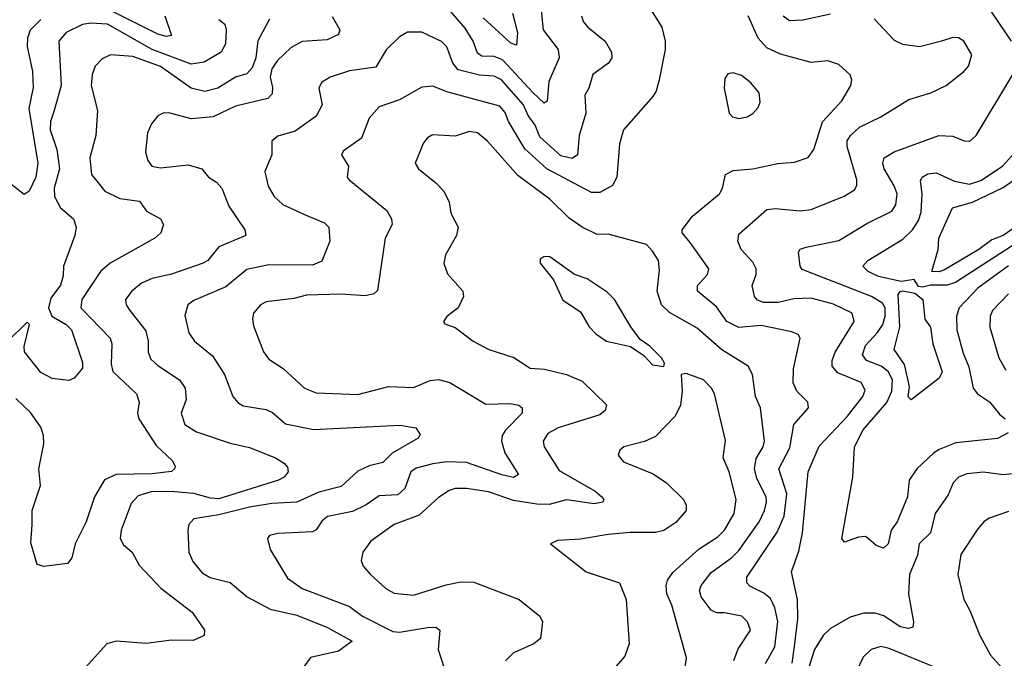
# Model space of a CAD drawing. Extents: x 1308313 to 1441400, y 959662 to 1036319.
# Tile 238 of 256: x 1332289 to 1335830, y 1019263 to 1021562. Entities that reach past the tile are written whole.
import ezdxf

# ---------------------------------------------------------------- set-up
doc = ezdxf.new("R2010")
doc.units = 0

msp = doc.modelspace()

# ---------------------------------------------------------------- linework, layer by layer
at = {"layer": '0CON10XD'}
for points in [[(1334163.6, 1021596.4), (1334171.8, 1021525), (1334224.6, 1021455), (1334228.2, 1021425), (1334191.2, 1021338.8), (1334185, 1021268), (1334175, 1021261.5), (1334135, 1021298), (1334025, 1021417), (1333995, 1021429.5), (1333950.5, 1021430.5), (1333935, 1021440.8), (1333919, 1021485), (1333890.6, 1021530.6), (1333785.3, 1021655)], [(1335855.9, 1021485), (1335766.7, 1021615)], [(1332810.4, 1021575), (1332834, 1021505), (1332815, 1021501.2), (1332785, 1021509.6), (1332625, 1021590.1)], [(1334554.2, 1021605), (1334598.1, 1021535), (1334610.5, 1021485), (1334610, 1021455), (1334587.9, 1021345), (1334577.5, 1021305), (1334565.6, 1021285), (1334460.6, 1021165), (1334445.5, 1021115), (1334436.7, 1020995), (1334420, 1020965), (1334375, 1020940), (1334345, 1020939.4), (1334184.6, 1021024.6), (1334105, 1021097.1), (1334046, 1021195), (1334035, 1021227.3), (1334015, 1021250), (1333825, 1021302.6), (1333775, 1021322.3), (1333735, 1021319.1), (1333655, 1021273.2), (1333581.8, 1021248.2), (1333545, 1021207.5), (1333517.5, 1021135), (1333451.9, 1021088.1), (1333445.6, 1021075), (1333471.4, 1021035), (1333466.2, 1020995), (1333473.8, 1020985), (1333608.6, 1020875), (1333625.7, 1020845), (1333628, 1020825), (1333603.3, 1020775), (1333575, 1020586.7), (1333562, 1020575), (1333532.7, 1020567.3), (1333445, 1020573.3), (1333320.4, 1020570.4), (1333275, 1020558.5), (1333175, 1020546.5), (1333154.2, 1020535), (1333130, 1020505), (1333125.6, 1020485), (1333129.6, 1020459.6), (1333165, 1020366.2), (1333185, 1020340), (1333236, 1020306), (1333312.9, 1020235), (1333355, 1020218.8), (1333505, 1020212.2), (1333615, 1020241.3), (1333705, 1020238.5), (1333765, 1020263.1), (1333795, 1020267.1), (1333835, 1020255.4), (1333965, 1020177.5), (1334050.9, 1020180.9), (1334083.8, 1020173.8), (1334095.7, 1020165), (1334095.6, 1020145), (1334036, 1020084), (1334024.1, 1020065), (1334021.2, 1020045), (1334033.2, 1020003.2), (1334082.9, 1019925), (1334065, 1019913.8), (1334023.1, 1019923.1), (1333895, 1019967.5), (1333825, 1019971), (1333775, 1019963.8), (1333715, 1019947.4), (1333695.4, 1019935), (1333673.3, 1019875), (1333648.3, 1019851.7), (1333581.6, 1019848.4), (1333534.8, 1019815.2), (1333485, 1019791.8), (1333396.1, 1019773.9), (1333375, 1019757.1), (1333354.3, 1019725.7), (1333341.4, 1019718.6), (1333217.4, 1019712.6), (1333186.7, 1019705), (1333180, 1019695), (1333190, 1019655), (1333252.3, 1019552.3), (1333304.2, 1019515), (1333475, 1019449.3), (1333521.2, 1019415), (1333630.1, 1019360.1), (1333655, 1019357.2), (1333755.5, 1019374.5), (1333785, 1019375.7), (1333800, 1019365), (1333793.1, 1019295), (1333825.5, 1019194.5)], [(1334060.7, 1021585), (1334078.9, 1021515), (1334075, 1021470), (1334055, 1021477.8), (1333955, 1021568.8)], [(1335205, 1021581.5), (1335105, 1021559.5), (1335057.5, 1021557.5), (1335034, 1021574)], [(1333005, 1021562.7), (1333025.8, 1021545.8), (1333031.1, 1021525), (1333028.2, 1021475), (1333013.5, 1021445), (1332951.5, 1021408.5), (1332905, 1021401.1), (1332765, 1021454), (1332605, 1021545.2), (1332545, 1021549.6), (1332515, 1021543.8), (1332455.6, 1021515), (1332429.1, 1021485), (1332437.5, 1021325), (1332412.5, 1021235), (1332400, 1021195), (1332398, 1021165), (1332422.4, 1021095), (1332431.3, 1021025), (1332413, 1020955), (1332414.2, 1020925), (1332435.6, 1020885), (1332482.2, 1020845), (1332492.2, 1020815), (1332486.9, 1020785), (1332446.2, 1020675), (1332445, 1020640), (1332435, 1020606.7), (1332400.7, 1020559.3), (1332392.7, 1020525), (1332404.6, 1020495), (1332455.4, 1020465), (1332474.6, 1020445), (1332515, 1020327.5), (1332515, 1020307.5), (1332485, 1020271.2), (1332465, 1020263.3), (1332405, 1020270.8), (1332365, 1020292.2), (1332306.2, 1020366.2), (1332304.7, 1020385), (1332324, 1020465), (1332315, 1020472.5), (1332245, 1020403.2)], [(1332365, 1021561.9), (1332325.9, 1021524.1), (1332316.2, 1021495), (1332315.7, 1021465), (1332334.8, 1021375), (1332337.6, 1021317.6), (1332322, 1021242), (1332354.4, 1021045.6), (1332346.1, 1020995), (1332322.2, 1020945), (1332305, 1020932.5), (1332245, 1020979.6)], [(1333186.6, 1021563.4), (1333144.8, 1021485.3), (1333138, 1021425), (1333125, 1021388.8), (1333105, 1021366.7), (1333065, 1021355.3), (1333001.1, 1021315), (1332955, 1021303.2), (1332905, 1021315.3), (1332795, 1021393.5), (1332695, 1021429.8), (1332615, 1021434.7), (1332585, 1021421.1), (1332560.4, 1021395), (1332548.8, 1021365), (1332545.9, 1021325), (1332567.9, 1021235), (1332562.5, 1021145), (1332541.3, 1021065), (1332547.3, 1021005), (1332595, 1020944.6), (1332648.6, 1020918.6), (1332719.1, 1020909.1), (1332745, 1020872.5), (1332795.5, 1020845.5), (1332805.8, 1020825), (1332795.8, 1020795), (1332774.5, 1020775.5), (1332614.5, 1020685), (1332578.8, 1020655), (1332512.4, 1020555), (1332509.1, 1020525), (1332614.1, 1020415), (1332620, 1020395), (1332617.6, 1020322.4), (1332623.2, 1020295), (1332708.9, 1020215), (1332718.5, 1020185), (1332712.8, 1020145), (1332717.2, 1020125), (1332779.5, 1020029.5), (1332837.5, 1019975), (1332847.5, 1019955), (1332845.8, 1019945), (1332834.4, 1019935.6), (1332765, 1019926.8), (1332635, 1019925.4), (1332594.2, 1019905.8), (1332558.2, 1019845), (1332527.1, 1019755), (1332488, 1019675), (1332476.7, 1019625), (1332460, 1019605), (1332375, 1019593.8), (1332351.2, 1019601.2), (1332328.3, 1019678.3), (1332333.1, 1019743.1), (1332333, 1019795), (1332362.9, 1019885), (1332357.6, 1019945), (1332375.2, 1020035), (1332374.8, 1020065), (1332364.7, 1020095), (1332327.5, 1020147.5), (1332275, 1020197.9)], [(1333412.6, 1021572.6), (1333440, 1021525), (1333435, 1021508.8), (1333395, 1021488.8), (1333305, 1021482.8), (1333265, 1021461.6), (1333215, 1021414.1), (1333195.7, 1021385), (1333189, 1021355), (1333197.3, 1021317.3), (1333197.1, 1021295), (1333181.6, 1021278.4), (1333065, 1021250.4), (1332985, 1021212.5), (1332905, 1021205.3), (1332825, 1021226.5), (1332805, 1021225.6), (1332785, 1021216), (1332763, 1021187), (1332747.8, 1021155), (1332741.1, 1021085), (1332749.4, 1021055), (1332764.2, 1021035), (1332795, 1021028.1), (1332895, 1021039.3), (1332944.2, 1021025), (1332967.1, 1020995), (1332996.8, 1020976.8), (1333015, 1020955.7), (1333041.1, 1020891.1), (1333098.1, 1020805), (1333101.4, 1020785), (1333005.2, 1020744.8), (1332965, 1020695.5), (1332948.6, 1020685), (1332835, 1020645.8), (1332765, 1020630.3), (1332726.4, 1020613.6), (1332692.2, 1020585), (1332668.9, 1020555), (1332671.1, 1020535), (1332684.5, 1020515)], [(1334309.6, 1021575), (1334315.5, 1021555), (1334331.9, 1021535), (1334394.7, 1021484.7), (1334416.7, 1021445), (1334418.5, 1021425), (1334405.6, 1021405), (1334350, 1021365), (1334335.6, 1021315), (1334320.5, 1021289.5), (1334325.2, 1021225), (1334300.3, 1021145), (1334294.6, 1021075), (1334275, 1021061.8), (1334235, 1021071.3), (1334159.5, 1021139.5)], [(1334971.1, 1019245), (1335004.8, 1019305), (1335015.5, 1019395.5), (1335004.8, 1019444.8), (1334988.3, 1019478.3), (1334965, 1019498.2), (1334915, 1019522.7), (1334903.1, 1019535), (1334903.3, 1019555), (1335012.6, 1019717.4), (1335037.7, 1019775), (1335047.2, 1019855), (1335018.6, 1019945), (1335058.8, 1020021.2), (1335072.7, 1020105), (1335125.8, 1020165), (1335123.1, 1020185), (1335083.8, 1020225), (1335070, 1020255), (1335071.8, 1020305), (1335095.7, 1020415), (1335088.2, 1020428.2), (1335065, 1020438.8), (1334955, 1020460.5), (1334875, 1020453.4), (1334831.5, 1020475), (1334795, 1020528.8), (1334726.7, 1020585), (1334726.5, 1020605), (1334762.2, 1020645), (1334766.7, 1020665), (1334699.5, 1020759.5), (1334671.4, 1020795), (1334671.4, 1020805), (1334708.1, 1020855), (1334805.5, 1020935), (1334816.2, 1020955), (1334826.7, 1021005), (1334855, 1021019.2), (1334925.3, 1021024.7), (1335015, 1021044.5), (1335075, 1021049.4), (1335124.5, 1021065.5), (1335144.4, 1021095), (1335176.1, 1021193.9), (1335245, 1021269.4), (1335278.1, 1021325), (1335280.8, 1021345), (1335275, 1021363.3), (1335235, 1021400), (1335195, 1021413.3), (1335135, 1021408.2), (1335025, 1021437.2), (1334975, 1021460.3), (1334944.8, 1021494.8), (1334908.2, 1021575)], [(1335066.2, 1019246.2), (1335074.8, 1019305.2), (1335086.8, 1019405), (1335086.1, 1019475), (1335064.6, 1019575), (1335090.8, 1019649.2), (1335104.3, 1019715), (1335124, 1019935), (1335163.4, 1020026.6), (1335265.7, 1020135), (1335321.1, 1020205), (1335328.8, 1020228.8), (1335315, 1020255.4), (1335230.5, 1020290.5), (1335210.7, 1020315), (1335210.5, 1020335), (1335221.8, 1020365), (1335289.2, 1020475), (1335282.2, 1020505), (1335215, 1020538.2), (1335135, 1020559.3), (1335072.8, 1020557.2), (1335016, 1020544), (1334964, 1020544), (1334942.6, 1020552.6), (1334930.8, 1020565), (1334922.9, 1020605), (1334936.8, 1020645), (1334937.3, 1020665), (1334925, 1020689.1), (1334883.5, 1020735), (1334871.8, 1020765), (1334875, 1020789.2), (1334975, 1020878.5), (1335005, 1020882.7), (1335095, 1020873.8), (1335135, 1020878.2), (1335253.7, 1020926.3), (1335290.7, 1020949.3), (1335299.1, 1020965), (1335299.2, 1020985), (1335264.1, 1021105.9), (1335264.8, 1021125.2), (1335276.2, 1021145), (1335308.9, 1021175), (1335385, 1021212.1), (1335486, 1021274), (1335565, 1021298.5), (1335620, 1021325), (1335684.2, 1021375), (1335700.6, 1021395), (1335712.9, 1021435), (1335684, 1021485), (1335665, 1021496.9), (1335645, 1021498.1), (1335604.2, 1021484.2), (1335525, 1021464.4), (1335465, 1021472.7), (1335435, 1021486.5), (1335361.4, 1021565)], [(1334159.5, 1021139.5), (1334142.6, 1021182.6), (1334117.2, 1021217.2), (1334100.5, 1021255), (1334021.2, 1021345), (1333995, 1021358.1), (1333941.9, 1021361.9), (1333865, 1021381.2), (1333845.8, 1021405), (1333825, 1021464.4), (1333805, 1021483.6), (1333735, 1021516.4), (1333683.6, 1021516.4), (1333655, 1021500), (1333607, 1021453), (1333569.6, 1021390.4), (1333475, 1021378.2), (1333405, 1021354.4), (1333373.8, 1021336.2), (1333364.3, 1021315), (1333376.9, 1021255), (1333354.5, 1021215), (1333279.4, 1021160.6), (1333217.2, 1021142.8), (1333195.8, 1021125), (1333195.6, 1021075), (1333170, 1021015), (1333182.1, 1020962.1), (1333203.5, 1020925), (1333235, 1020896.4), (1333315, 1020858.8), (1333385, 1020830), (1333400, 1020815), (1333404.4, 1020765), (1333375, 1020692.5), (1333342.2, 1020677.8), (1333185, 1020679.3), (1333105, 1020662.5), (1333029.5, 1020600.5), (1332915, 1020551.5), (1332892.9, 1020535), (1332882.4, 1020497.6), (1332897.5, 1020435), (1332916.9, 1020405), (1332981.9, 1020351.9), (1333024.7, 1020284.7), (1333055.4, 1020205.4), (1333073.4, 1020183.4), (1333092.1, 1020172.1), (1333175, 1020159.2), (1333197.7, 1020147.7), (1333245, 1020106.9), (1333345, 1020086.6), (1333657.2, 1020102.8), (1333713, 1020093), (1333729.3, 1020069.3), (1333721.2, 1020055), (1333628.2, 1020001.8), (1333595, 1019967.9), (1333545, 1019956.5), (1333505, 1019937.2), (1333445, 1019882.2), (1333365, 1019861.2), (1333285, 1019825.8), (1333195, 1019820.8), (1333115, 1019807.7), (1333005, 1019779.8), (1332915, 1019765.5), (1332897.1, 1019745), (1332892.9, 1019725), (1332896.5, 1019645), (1332911.2, 1019611.2), (1332945, 1019571.4), (1332973.9, 1019553.9), (1333045, 1019536.7), (1333106.7, 1019485), (1333189.8, 1019439.8), (1333285, 1019418.3), (1333395.9, 1019374.1), (1333483.8, 1019325), (1333435, 1019288.6), (1333334.2, 1019265.8), (1333300.9, 1019219.1)], [(1334875, 1021206), (1334905, 1021212.5), (1334925, 1021224), (1334944.2, 1021245.8), (1334952, 1021265), (1334947.9, 1021297.9), (1334918, 1021335), (1334885, 1021360.8), (1334855, 1021370), (1334835, 1021366.7), (1334825, 1021350), (1334822, 1021315), (1334840, 1021225), (1334852.3, 1021212.3), (1334875, 1021206)], [(1335843.8, 1020075), (1335805, 1020053.8), (1335655, 1020038.6), (1335595, 1020015.3), (1335575, 1020001.1), (1335515.2, 1019944.8), (1335487.1, 1019905), (1335481.8, 1019845), (1335444.5, 1019755), (1335423.3, 1019725), (1335411.4, 1019675), (1335395, 1019660), (1335369.1, 1019669.1), (1335331.2, 1019701.2), (1335305, 1019699.4), (1335255, 1019681.4), (1335245.6, 1019695), (1335284.4, 1019915), (1335291.2, 1020025), (1335322.4, 1020085), (1335406.6, 1020183.4), (1335425.5, 1020225), (1335427.3, 1020265), (1335412.2, 1020295), (1335386.6, 1020315), (1335333.8, 1020335), (1335319.5, 1020355), (1335330.3, 1020389.7), (1335374, 1020436), (1335392.4, 1020465), (1335401.6, 1020495), (1335401.5, 1020525), (1335391, 1020541), (1335352.5, 1020565), (1335102.7, 1020662.7), (1335095.6, 1020675), (1335089.2, 1020725), (1335095, 1020735.7), (1335117.5, 1020742.5), (1335235, 1020766.8), (1335335, 1020828.4), (1335425, 1020872.7), (1335439.4, 1020895), (1335444.2, 1020935), (1335434.1, 1020964.1), (1335397.5, 1021025), (1335392.7, 1021045), (1335397.8, 1021065), (1335433.3, 1021086.7), (1335594.5, 1021144.5), (1335645, 1021142.5), (1335685, 1021125.7), (1335706.2, 1021125), (1335728.6, 1021145), (1335860.4, 1021365)], [(1334857.5, 1019255), (1334872.1, 1019297.9), (1334916.4, 1019365), (1334905.5, 1019395), (1334885.7, 1019415), (1334823.6, 1019426.4), (1334795, 1019427.3), (1334775, 1019436.9), (1334739.3, 1019485), (1334733, 1019507), (1334739.2, 1019525), (1334775, 1019572.5), (1334848.2, 1019625), (1334875, 1019651.8), (1334948.1, 1019755), (1334967.7, 1019795), (1334974.8, 1019825), (1334972.7, 1019845), (1334939.9, 1019909.9), (1334930.8, 1019945), (1334937, 1019983), (1334962.4, 1020025), (1334966.6, 1020045), (1334952.8, 1020165), (1334935.4, 1020205), (1334923.8, 1020285), (1334908.9, 1020315), (1334814.1, 1020374.1), (1334725, 1020452), (1334625, 1020508), (1334597.2, 1020535), (1334580.6, 1020585), (1334589.5, 1020660.5), (1334585.4, 1020695), (1334565, 1020729.2), (1334542.5, 1020752.5), (1334405, 1020789.3), (1334365, 1020788.1), (1334312, 1020815), (1334265, 1020847.5), (1334195, 1020916.1), (1334080.6, 1021000.6), (1333971.5, 1021125), (1333935, 1021154.5), (1333905, 1021158.9), (1333855, 1021142.7), (1333773, 1021147), (1333755, 1021136.4), (1333741.3, 1021118.7), (1333710.8, 1021045), (1333722.5, 1021025), (1333785.7, 1020975), (1333813.8, 1020945), (1333832.9, 1020905), (1333838.6, 1020865), (1333865.6, 1020815), (1333859.4, 1020785), (1333820, 1020715), (1333814.4, 1020684.4), (1333827.4, 1020647.4), (1333882, 1020585), (1333884.2, 1020565), (1333866, 1020525), (1333825, 1020493.3), (1333813.3, 1020475), (1333817, 1020467), (1333855, 1020454.2), (1333920, 1020405), (1333976, 1020375), (1334065.4, 1020345.4), (1334125, 1020307.9), (1334176.3, 1020303.7), (1334254.7, 1020284.7), (1334311.2, 1020261.2), (1334398.6, 1020175), (1334394.4, 1020155), (1334375, 1020140), (1334225, 1020093.3), (1334187.6, 1020072.4), (1334171.5, 1020045), (1334174.4, 1020025), (1334228.7, 1019938.7), (1334358.6, 1019865), (1334382.5, 1019845), (1334389.2, 1019835), (1334386, 1019825), (1334355, 1019818.8), (1334255, 1019833.2), (1334193.2, 1019816.8), (1334147.9, 1019817.9), (1334065, 1019831.6), (1333975, 1019863), (1333895, 1019874.6), (1333855, 1019874.6), (1333832.9, 1019867.1), (1333795, 1019841.8), (1333725, 1019778.7), (1333635, 1019744.6), (1333551.4, 1019685), (1333523.1, 1019645), (1333516.9, 1019615), (1333524.4, 1019595), (1333550, 1019565), (1333605, 1019514.4), (1333635, 1019497.5), (1333705, 1019491.1), (1333822.8, 1019527.2), (1333875, 1019538), (1333922.2, 1019537.8), (1334085, 1019475.5), (1334159.2, 1019415), (1334168.6, 1019395), (1334161.4, 1019335), (1334138, 1019315), (1334065, 1019282.9), (1334035.7, 1019254.3)], [(1335895, 1020772.2), (1335653.9, 1020616.1), (1335623.6, 1020606.4), (1335564.1, 1020605.9), (1335535, 1020599), (1335521.5, 1020601.5), (1335505, 1020626.2), (1335459, 1020619), (1335377.1, 1020637.1), (1335340.6, 1020655), (1335320.8, 1020675), (1335339.4, 1020695), (1335465, 1020771.4), (1335500, 1020805), (1335520.8, 1020839.2), (1335530.6, 1020869.4), (1335534.8, 1020934.8), (1335528.8, 1020981.2), (1335534.7, 1020995.3), (1335555, 1021006.7), (1335585, 1021010), (1335650.1, 1020980.1), (1335705, 1020970.2), (1335745, 1020982.6), (1335823.5, 1021035), (1335877.1, 1021095)], [(1335872.4, 1020817.6), (1335825, 1020784.8), (1335785, 1020769.8), (1335738.5, 1020735), (1335615, 1020661.2), (1335595, 1020654.2), (1335568.8, 1020655), (1335591.8, 1020735), (1335594.4, 1020775), (1335642.9, 1020885), (1335715, 1020904.5), (1335825, 1020957.4), (1335908.6, 1021015)], [(1334605, 1020313.3), (1334607.5, 1020325), (1334596.7, 1020345), (1334555, 1020386.2), (1334520.6, 1020410.6), (1334486.4, 1020456.4), (1334428.1, 1020555), (1334401.1, 1020581.1), (1334328.9, 1020628.9), (1334283.8, 1020645), (1334195, 1020708.8), (1334175, 1020710), (1334160.7, 1020699.3), (1334160, 1020685), (1334208.8, 1020625), (1334242.1, 1020552.1), (1334305, 1020510), (1334336.2, 1020456.2), (1334360.5, 1020430.5), (1334398.8, 1020405), (1334485.6, 1020385.6), (1334532.9, 1020352.9), (1334565, 1020320), (1334605, 1020313.3)], [(1335845, 1020676), (1335733.9, 1020595), (1335667.1, 1020525), (1335658.1, 1020495), (1335658.9, 1020445), (1335681.4, 1020361.4), (1335702.4, 1020312.4), (1335718, 1020235), (1335733.8, 1020215), (1335775.9, 1020185.9), (1335811.9, 1020141.9), (1335833.3, 1020125)], [(1335495, 1020193.3), (1335483.8, 1020203.8), (1335488.1, 1020241.9), (1335471.1, 1020321.1), (1335433.3, 1020375), (1335453.8, 1020456.2), (1335447.8, 1020572.2), (1335455, 1020583.3), (1335464.7, 1020585.3), (1335507.9, 1020577.9), (1335536.5, 1020555), (1335543.6, 1020483.6), (1335564.6, 1020454.6), (1335572.7, 1020395), (1335605.6, 1020294.4), (1335595, 1020271.2), (1335495, 1020193.3)], [(1335845.2, 1020575), (1335786.8, 1020515), (1335778.7, 1020495), (1335778, 1020455), (1335810.4, 1020345), (1335835, 1020300.9)], [(1332684.5, 1020515), (1332741.8, 1020441.8), (1332750.7, 1020405), (1332750.4, 1020365), (1332760.4, 1020340.4), (1332785, 1020317.3), (1332863.3, 1020265), (1332883.6, 1020235), (1332887.7, 1020195), (1332869.6, 1020145), (1332883.1, 1020105), (1332925, 1020078.9), (1333045, 1020037.8), (1333115, 1020021.8), (1333208, 1019985), (1333240.8, 1019965), (1333251.7, 1019951.7), (1333254.2, 1019935), (1333239.2, 1019915), (1333219.2, 1019905), (1333005, 1019836.8), (1332975, 1019839.2), (1332915, 1019857), (1332845, 1019862.9), (1332765, 1019863.6), (1332715, 1019847.6), (1332689.8, 1019820.3), (1332653.3, 1019725), (1332649.6, 1019695), (1332662, 1019672), (1332693.3, 1019645), (1332718.7, 1019598.7), (1332796.3, 1019516.3), (1332909.4, 1019429.4), (1332953.3, 1019365), (1332952.5, 1019345), (1332912.3, 1019327.7), (1332835, 1019328.5), (1332743.3, 1019316.7), (1332635, 1019324.7), (1332602.5, 1019315), (1332427.9, 1019122.1)], [(1334680, 1019215), (1334686.7, 1019265), (1334633.5, 1019455), (1334615.8, 1019495.8), (1334613.3, 1019525), (1334618.5, 1019545), (1334637.6, 1019572.4), (1334732.6, 1019657.4), (1334799.1, 1019700.9), (1334823.9, 1019725), (1334857.8, 1019785), (1334865.9, 1019835), (1334840.3, 1019935), (1334819.1, 1019985), (1334826.7, 1020046.7), (1334787.8, 1020215), (1334776.9, 1020235), (1334747.5, 1020265), (1334685, 1020288.8), (1334667.5, 1020285), (1334670.8, 1020225), (1334665.6, 1020174.4), (1334646, 1020135), (1334575, 1020061.9), (1334536, 1020044), (1334461.2, 1020025), (1334447.3, 1020012.7), (1334441.4, 1019995), (1334460, 1019970), (1334567.4, 1019927.4), (1334614.7, 1019894.7), (1334676, 1019835), (1334686, 1019815), (1334685.8, 1019795), (1334648.3, 1019751.7), (1334605, 1019723.8), (1334575, 1019716), (1334484.2, 1019715.8), (1334405, 1019709.3), (1334305, 1019691.5), (1334223, 1019687), (1334197.5, 1019675), (1334326.2, 1019575), (1334446.2, 1019535), (1334469.2, 1019475), (1334480.8, 1019315), (1334465, 1019271.2), (1334425, 1019225.8)], [(1335905, 1019932.1), (1335825, 1019923.2), (1335755, 1019933.5), (1335695, 1019926.8), (1335665, 1019915.4), (1335645.5, 1019895), (1335627.8, 1019852.2), (1335581.1, 1019785), (1335564.7, 1019715), (1335522.9, 1019675), (1335517.2, 1019635), (1335488.7, 1019565), (1335484.6, 1019494.6), (1335502.9, 1019395), (1335501.2, 1019375), (1335485, 1019370.6), (1335455, 1019377.1), (1335396.4, 1019416.4), (1335365, 1019425.8), (1335325, 1019426.3), (1335275, 1019411.1), (1335205, 1019370.4), (1335178.5, 1019345), (1335146.5, 1019295), (1335118.1, 1019205)], [(1335845, 1019791.1), (1335775, 1019767.5), (1335755.6, 1019754.4), (1335735, 1019728.8), (1335673, 1019637), (1335662.7, 1019565), (1335683.6, 1019475), (1335706.2, 1019435), (1335742.1, 1019345), (1335780.5, 1019275), (1335842.5, 1019205)], [(1335585, 1019228.6), (1335415, 1019298.4), (1335385, 1019305.3), (1335351.4, 1019295), (1335322, 1019268), (1335297.1, 1019215)]]:
    msp.add_lwpolyline(points, dxfattribs=at)

doc.saveas('drawing.dxf')
